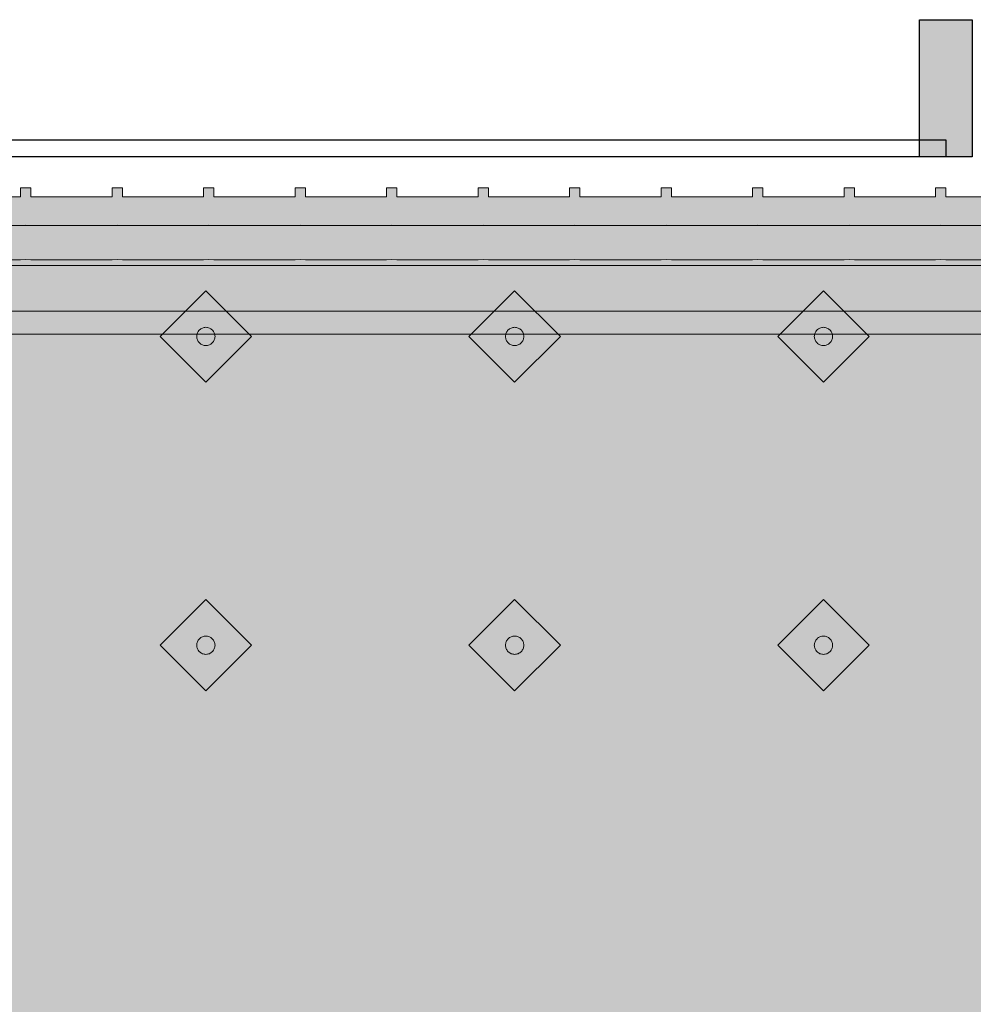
# Model space of a CAD drawing. Header units: metres. Extents: x 2172.2 to 2210.6, y 415.3 to 458.1.
# Tile 72 of 168: x 2208.102 to 2208.935, y 436.05 to 436.911. Entities that reach past the tile are written whole.
import ezdxf

# ---------------------------------------------------------------- set-up
doc = ezdxf.new("R2010")
doc.units = ezdxf.units.M
for name, color, linetype, lineweight in [('NC_N1_BANQUETTES', 7, 'CONTINUOUS', 13), ('NC_N1_FLOOR_DECOR', 32, 'CONTINUOUS', 13), ('NC_N1_GLAZING', 4, 'CONTINUOUS', 13), ('NC_N1_WALLS', 7, 'CONTINUOUS', 25)]:
    doc.layers.add(name, color=color, linetype=linetype, lineweight=lineweight)

# ---------------------------------------------------------------- blocks, each defined once
blk = doc.blocks.new('NC_N1_ARCHITECTURE')
at = {"layer": 'NC_N1_WALLS', "true_color": 0xe7e6e1}
blk.add_hatch(color=256, dxfattribs=at).paths.add_polyline_path([(18.93442, 2.911096), (18.93442, 2.791096), (18.88842, 2.791096), (18.88842, 2.911096)])
at = {"layer": 'NC_N1_GLAZING', "linetype": 'CONTINUOUS', "lineweight": -2}
blk.add_lwpolyline([(18.911421, 2.806096), (18.911421, 2.791096), (13.56142, 2.791096), (13.56142, 2.806096)], close=True, dxfattribs=at)
at = {"layer": 'NC_N1_WALLS', "linetype": 'CONTINUOUS', "lineweight": -2}
blk.add_lwpolyline([(18.93442, 2.911096), (18.93442, 2.791096), (18.88842, 2.791096), (18.88842, 2.911096)], close=True, dxfattribs=at)
blk = doc.blocks.new('NC_N1_MIXED_FLOOR_TRIANGLE_L_3')
at = {"true_color": 0xeff0ee}
h = blk.add_hatch(color=256, dxfattribs=at)
h.dxf.hatch_style = 1
h.paths.add_polyline_path([(20.11942, 2.64073), (20.11944, 2.6399), (20.11945, 2.6395), (20.12023, 2.62365), (20.12047, 2.62121), (20.12095, 2.6188), (20.12166, 2.61645), (20.1226, 2.61419), (20.12376, 2.61202), (20.12512, 2.60998), (20.12668, 2.60809), (20.12841, 2.60635), (20.13031, 2.60479), (20.13235, 2.60343), (20.13451, 2.60228), (20.13678, 2.60134), (20.13912, 2.60062), (20.14153, 2.60015), (20.14297, 2.6), (20.14397, 2.5999), (20.15983, 2.59913), (20.16105, 2.5991), (20.21709, 2.5991), (20.25142, 2.5991), (20.25142, -5.09299), (12.42734, 2.7311), (20.11942, 2.7311), (20.11942, 2.67532)])
at = {"color": 0, "linetype": 'CONTINUOUS', "lineweight": -2, "true_color": 0xa5b2b8}
blk.add_lwpolyline([(12.42734, 2.7311), (20.11942, 2.7311)], dxfattribs=at)
at = {"color": 0, "linetype": 'CONTINUOUS', "lineweight": -2, "true_color": 0xa38246}
for points in [[(12.51184, 2.6961), (20.08442, 2.6961)], [(12.65669, 2.6361), (20.02452, 2.6361)]]:
    blk.add_lwpolyline(points, dxfattribs=at)
at = {"color": 0, "linetype": 'CONTINUOUS', "lineweight": -2, "true_color": 0x778fa0}
blk.add_lwpolyline([(12.6084, 2.6561), (20.04442, 2.6561)], dxfattribs=at)
blk = doc.blocks.new('NC_N1_TRIANGLE_L_BANQUETTE')
at = {"true_color": 0x778fa0}
h = blk.add_hatch(color=256, dxfattribs=at)
h.dxf.hatch_style = 1
h.paths.add_polyline_path([(0.027, 0.92), (0.027, 0.929), (0.035, 0.929), (0.035, 1), (0.027, 1), (0.027, 1.009), (0.035, 1.009), (0.035, 1.08), (0.027, 1.08), (0.027, 1.089), (0.035, 1.089), (0.035, 1.16), (0.027, 1.16), (0.027, 1.169), (0.035, 1.169), (0.035, 1.24), (0.027, 1.24), (0.027, 1.249), (0.035, 1.249), (0.035, 1.32), (0.027, 1.32), (0.027, 1.329), (0.035, 1.329), (0.035, 1.4), (0.027, 1.4), (0.027, 1.409), (0.035, 1.409), (0.035, 1.48), (0.027, 1.48), (0.027, 1.489), (0.035, 1.489), (0.035, 1.56), (0.027, 1.56), (0.027, 1.569), (0.035, 1.569), (0.035, 1.64), (0.027, 1.64), (0.027, 1.649), (0.035, 1.649), (0.035, 1.72), (0.027, 1.72), (0.027, 1.729), (0.035, 1.729), (0.035, 1.8), (0.027, 1.8), (0.027, 1.809), (0.035, 1.809), (0.035, 1.88), (0.027, 1.88), (0.027, 1.889), (0.035, 1.889), (0.035, 1.96), (0.027, 1.96), (0.027, 1.969), (0.035, 1.969), (0.035, 2.04), (0.027, 2.04), (0.027, 2.049), (0.035, 2.049), (0.035, 2.12), (0.027, 2.12), (0.027, 2.129), (0.035, 2.129), (0.035, 2.2), (0.027, 2.2), (0.027, 2.209), (0.035, 2.209), (0.035, 2.28), (0.027, 2.28), (0.027, 2.289), (0.035, 2.289), (0.035, 2.36), (0.027, 2.36), (0.027, 2.369), (0.035, 2.369), (0.035, 2.44), (0.027, 2.44), (0.027, 2.449), (0.035, 2.449), (0.035, 2.52), (0.027, 2.52), (0.027, 2.529), (0.035, 2.529), (0.035, 2.6), (0.027, 2.6), (0.027, 2.609), (0.035, 2.609), (0.035, 2.68), (0.027, 2.68), (0.027, 2.689), (0.035, 2.689), (0.035, 2.76), (0.027, 2.76), (0.027, 2.769), (0.035, 2.769), (0.035, 2.84), (0.027, 2.84), (0.027, 2.849), (0.035, 2.849), (0.035, 2.92), (0.027, 2.92), (0.027, 2.929), (0.035, 2.929), (0.035, 3), (0.027, 3), (0.027, 3.009), (0.035, 3.009), (0.035, 3.08), (0.027, 3.08), (0.027, 3.089), (0.035, 3.089), (0.035, 3.16), (0.027, 3.16), (0.027, 3.169), (0.035, 3.169), (0.035, 3.24), (0.027, 3.24), (0.027, 3.249), (0.035, 3.249), (0.035, 3.32), (0.027, 3.32), (0.027, 3.329), (0.035, 3.329), (0.035, 3.4), (0.027, 3.4), (0.027, 3.409), (0.035, 3.409), (0.035, 3.48), (0.027, 3.48), (0.027, 3.489), (0.035, 3.489), (0.035, 3.56), (0.027, 3.56), (0.027, 3.569), (0.035, 3.569), (0.035, 3.64), (0.027, 3.64), (0.027, 3.649), (0.035, 3.649), (0.035, 3.72), (0.027, 3.72), (0.027, 3.729), (0.035, 3.729), (0.035, 3.8), (0.027, 3.8), (0.027, 3.809), (0.035, 3.809), (0.035, 3.88), (0.027, 3.88), (0.027, 3.889), (0.035, 3.889), (0.035, 3.96), (0.027, 3.96), (0.027, 3.969), (0.035, 3.969), (0.035, 4.04), (0.027, 4.04), (0.027, 4.049), (0.035, 4.049), (0.035, 4.12), (0.027, 4.12), (0.027, 4.129), (0.035, 4.129), (0.035, 4.2), (0.027, 4.2), (0.027, 4.209), (0.035, 4.209), (0.035, 4.28), (0.027, 4.28), (0.027, 4.289), (0.035, 4.289), (0.035, 4.35), (0.8, 4.35), (0.8, 0.8), (4.35, 0.8), (4.35, 0.035), (4.289, 0.035), (4.289, 0.027), (4.28, 0.027), (4.28, 0.035), (4.209, 0.035), (4.209, 0.027), (4.2, 0.027), (4.2, 0.035), (4.129, 0.035), (4.129, 0.027), (4.12, 0.027), (4.12, 0.035), (4.049, 0.035), (4.049, 0.027), (4.04, 0.027), (4.04, 0.035), (3.969, 0.035), (3.969, 0.027), (3.96, 0.027), (3.96, 0.035), (3.889, 0.035), (3.889, 0.027), (3.88, 0.027), (3.88, 0.035), (3.809, 0.035), (3.809, 0.027), (3.8, 0.027), (3.8, 0.035), (3.729, 0.035), (3.729, 0.027), (3.72, 0.027), (3.72, 0.035), (3.649, 0.035), (3.649, 0.027), (3.64, 0.027), (3.64, 0.035), (3.569, 0.035), (3.569, 0.027), (3.56, 0.027), (3.56, 0.035), (3.489, 0.035), (3.489, 0.027), (3.48, 0.027), (3.48, 0.035), (3.409, 0.035), (3.409, 0.027), (3.4, 0.027), (3.4, 0.035), (3.329, 0.035), (3.329, 0.027), (3.32, 0.027), (3.32, 0.035), (3.249, 0.035), (3.249, 0.027), (3.24, 0.027), (3.24, 0.035), (3.169, 0.035), (3.169, 0.027), (3.16, 0.027), (3.16, 0.035), (3.089, 0.035), (3.089, 0.027), (3.08, 0.027), (3.08, 0.035), (3.009, 0.035), (3.009, 0.027), (3, 0.027), (3, 0.035), (2.929, 0.035), (2.929, 0.027), (2.92, 0.027), (2.92, 0.035), (2.849, 0.035), (2.849, 0.027), (2.84, 0.027), (2.84, 0.035), (2.769, 0.035), (2.769, 0.027), (2.76, 0.027), (2.76, 0.035), (2.689, 0.035), (2.689, 0.027), (2.68, 0.027), (2.68, 0.035), (2.609, 0.035), (2.609, 0.027), (2.6, 0.027), (2.6, 0.035), (2.529, 0.035), (2.529, 0.027), (2.52, 0.027), (2.52, 0.035), (2.449, 0.035), (2.449, 0.027), (2.44, 0.027), (2.44, 0.035), (2.369, 0.035), (2.369, 0.027), (2.36, 0.027), (2.36, 0.035), (2.289, 0.035), (2.289, 0.027), (2.28, 0.027), (2.28, 0.035), (2.209, 0.035), (2.209, 0.027), (2.2, 0.027), (2.2, 0.035), (2.129, 0.035), (2.129, 0.027), (2.12, 0.027), (2.12, 0.035), (2.049, 0.035), (2.049, 0.027), (2.04, 0.027), (2.04, 0.035), (1.969, 0.035), (1.969, 0.027), (1.96, 0.027), (1.96, 0.035), (1.889, 0.035), (1.889, 0.027), (1.88, 0.027), (1.88, 0.035), (1.809, 0.035), (1.809, 0.027), (1.8, 0.027), (1.8, 0.035), (1.729, 0.035), (1.729, 0.027), (1.72, 0.027), (1.72, 0.035), (1.649, 0.035), (1.649, 0.027), (1.64, 0.027), (1.64, 0.035), (1.569, 0.035), (1.569, 0.027), (1.56, 0.027), (1.56, 0.035), (1.489, 0.035), (1.489, 0.027), (1.48, 0.027), (1.48, 0.035), (1.409, 0.035), (1.409, 0.027), (1.4, 0.027), (1.4, 0.035), (1.329, 0.035), (1.329, 0.027), (1.32, 0.027), (1.32, 0.035), (1.249, 0.035), (1.249, 0.027), (1.24, 0.027), (1.24, 0.035), (1.169, 0.035), (1.169, 0.027), (1.16, 0.027), (1.16, 0.035), (1.089, 0.035), (1.089, 0.027), (1.08, 0.027), (1.08, 0.035), (1.009, 0.035), (1.009, 0.027), (1, 0.027), (1, 0.035), (0.929, 0.035), (0.929, 0.027), (0.92, 0.027), (0.92, 0.035), (0.849, 0.035), (0.849, 0.027), (0.84, 0.027), (0.84, 0.035), (0.769, 0.035), (0.769, 0.027), (0.76, 0.027), (0.76, 0.035), (0.689, 0.035), (0.689, 0.027), (0.68, 0.027), (0.68, 0.035), (0.609, 0.035), (0.609, 0.027), (0.6, 0.027), (0.6, 0.035), (0.529, 0.035), (0.529, 0.027), (0.52, 0.027), (0.52, 0.035), (0.45, 0.035), (0.45, 0.048), (0.448, 0.048), (0.448, 0.092), (0.45, 0.092), (0.45, 0.45), (0.035, 0.45), (0.035, 0.52), (0.027, 0.52), (0.027, 0.529), (0.035, 0.529), (0.035, 0.6), (0.027, 0.6), (0.027, 0.609), (0.035, 0.609), (0.035, 0.68), (0.027, 0.68), (0.027, 0.689), (0.035, 0.689), (0.035, 0.76), (0.027, 0.76), (0.027, 0.769), (0.035, 0.769), (0.035, 0.84), (0.027, 0.84), (0.027, 0.849), (0.035, 0.849), (0.035, 0.92)])
at = {"true_color": 0xa38246}
h = blk.add_hatch(color=256, dxfattribs=at)
h.dxf.hatch_style = 1
h.paths.add_polyline_path([(1.515, 0.427), (1.51496, 0.42622), (1.51485, 0.42544), (1.51466, 0.42468), (1.51439, 0.42394), (1.51406, 0.42323), (1.51365, 0.42256), (1.51318, 0.42192), (1.51266, 0.42134), (1.51208, 0.42082), (1.51144, 0.42035), (1.51077, 0.41994), (1.51006, 0.41961), (1.50932, 0.41934), (1.50856, 0.41915), (1.50778, 0.41904), (1.507, 0.419), (1.50622, 0.41904), (1.50544, 0.41915), (1.50468, 0.41934), (1.50394, 0.41961), (1.50323, 0.41994), (1.50256, 0.42035), (1.50192, 0.42082), (1.50134, 0.42134), (1.50082, 0.42192), (1.50035, 0.42256), (1.49994, 0.42323), (1.49961, 0.42394), (1.49934, 0.42468), (1.49915, 0.42544), (1.49904, 0.42622), (1.499, 0.427), (1.49904, 0.42778), (1.49915, 0.42856), (1.49934, 0.42932), (1.49961, 0.43006), (1.49994, 0.43077), (1.50035, 0.43144), (1.50082, 0.43208), (1.50134, 0.43266), (1.50192, 0.43318), (1.50256, 0.43365), (1.50323, 0.43406), (1.50394, 0.43439), (1.50468, 0.43466), (1.50544, 0.43485), (1.50622, 0.43496), (1.507, 0.435), (1.50778, 0.43496), (1.50856, 0.43485), (1.50932, 0.43466), (1.51006, 0.43439), (1.51077, 0.43406), (1.51144, 0.43365), (1.51208, 0.43318), (1.51266, 0.43266), (1.51318, 0.43208), (1.51365, 0.43144), (1.51406, 0.43077), (1.51439, 0.43006), (1.51466, 0.42932), (1.51485, 0.42856), (1.51496, 0.42778)])
h = blk.add_hatch(color=256, dxfattribs=at)
h.dxf.hatch_style = 1
h.paths.add_polyline_path([(1.785, 0.427), (1.78496, 0.42622), (1.78485, 0.42544), (1.78466, 0.42468), (1.78439, 0.42394), (1.78406, 0.42323), (1.78365, 0.42256), (1.78318, 0.42192), (1.78266, 0.42134), (1.78208, 0.42082), (1.78144, 0.42035), (1.78077, 0.41994), (1.78006, 0.41961), (1.77932, 0.41934), (1.77856, 0.41915), (1.77778, 0.41904), (1.777, 0.419), (1.77622, 0.41904), (1.77544, 0.41915), (1.77468, 0.41934), (1.77394, 0.41961), (1.77323, 0.41994), (1.77256, 0.42035), (1.77192, 0.42082), (1.77134, 0.42134), (1.77082, 0.42192), (1.77035, 0.42256), (1.76994, 0.42323), (1.76961, 0.42394), (1.76934, 0.42468), (1.76915, 0.42544), (1.76904, 0.42622), (1.769, 0.427), (1.76904, 0.42778), (1.76915, 0.42856), (1.76934, 0.42932), (1.76961, 0.43006), (1.76994, 0.43077), (1.77035, 0.43144), (1.77082, 0.43208), (1.77134, 0.43266), (1.77192, 0.43318), (1.77256, 0.43365), (1.77323, 0.43406), (1.77394, 0.43439), (1.77468, 0.43466), (1.77544, 0.43485), (1.77622, 0.43496), (1.777, 0.435), (1.77778, 0.43496), (1.77856, 0.43485), (1.77932, 0.43466), (1.78006, 0.43439), (1.78077, 0.43406), (1.78144, 0.43365), (1.78208, 0.43318), (1.78266, 0.43266), (1.78318, 0.43208), (1.78365, 0.43144), (1.78406, 0.43077), (1.78439, 0.43006), (1.78466, 0.42932), (1.78485, 0.42856), (1.78496, 0.42778)])
h = blk.add_hatch(color=256, dxfattribs=at)
h.dxf.hatch_style = 1
h.paths.add_polyline_path([(2.055, 0.427), (2.05496, 0.42622), (2.05485, 0.42544), (2.05466, 0.42468), (2.05439, 0.42394), (2.05406, 0.42323), (2.05365, 0.42256), (2.05318, 0.42192), (2.05266, 0.42134), (2.05208, 0.42082), (2.05144, 0.42035), (2.05077, 0.41994), (2.05006, 0.41961), (2.04932, 0.41934), (2.04856, 0.41915), (2.04778, 0.41904), (2.047, 0.419), (2.04622, 0.41904), (2.04544, 0.41915), (2.04468, 0.41934), (2.04394, 0.41961), (2.04323, 0.41994), (2.04256, 0.42035), (2.04192, 0.42082), (2.04134, 0.42134), (2.04082, 0.42192), (2.04035, 0.42256), (2.03994, 0.42323), (2.03961, 0.42394), (2.03934, 0.42468), (2.03915, 0.42544), (2.03904, 0.42622), (2.039, 0.427), (2.03904, 0.42778), (2.03915, 0.42856), (2.03934, 0.42932), (2.03961, 0.43006), (2.03994, 0.43077), (2.04035, 0.43144), (2.04082, 0.43208), (2.04134, 0.43266), (2.04192, 0.43318), (2.04256, 0.43365), (2.04323, 0.43406), (2.04394, 0.43439), (2.04468, 0.43466), (2.04544, 0.43485), (2.04622, 0.43496), (2.047, 0.435), (2.04778, 0.43496), (2.04856, 0.43485), (2.04932, 0.43466), (2.05006, 0.43439), (2.05077, 0.43406), (2.05144, 0.43365), (2.05208, 0.43318), (2.05266, 0.43266), (2.05318, 0.43208), (2.05365, 0.43144), (2.05406, 0.43077), (2.05439, 0.43006), (2.05466, 0.42932), (2.05485, 0.42856), (2.05496, 0.42778)])
h = blk.add_hatch(color=256, dxfattribs=at)
h.dxf.hatch_style = 1
h.paths.add_polyline_path([(1.515, 0.157), (1.51496, 0.15622), (1.51485, 0.15544), (1.51466, 0.15468), (1.51439, 0.15394), (1.51406, 0.15323), (1.51365, 0.15256), (1.51318, 0.15192), (1.51266, 0.15134), (1.51208, 0.15082), (1.51144, 0.15035), (1.51077, 0.14994), (1.51006, 0.14961), (1.50932, 0.14934), (1.50856, 0.14915), (1.50778, 0.14904), (1.507, 0.149), (1.50622, 0.14904), (1.50544, 0.14915), (1.50468, 0.14934), (1.50394, 0.14961), (1.50323, 0.14994), (1.50256, 0.15035), (1.50192, 0.15082), (1.50134, 0.15134), (1.50082, 0.15192), (1.50035, 0.15256), (1.49994, 0.15323), (1.49961, 0.15394), (1.49934, 0.15468), (1.49915, 0.15544), (1.49904, 0.15622), (1.499, 0.157), (1.49904, 0.15778), (1.49915, 0.15856), (1.49934, 0.15932), (1.49961, 0.16006), (1.49994, 0.16077), (1.50035, 0.16144), (1.50082, 0.16208), (1.50134, 0.16266), (1.50192, 0.16318), (1.50256, 0.16365), (1.50323, 0.16406), (1.50394, 0.16439), (1.50468, 0.16466), (1.50544, 0.16485), (1.50622, 0.16496), (1.507, 0.165), (1.50778, 0.16496), (1.50856, 0.16485), (1.50932, 0.16466), (1.51006, 0.16439), (1.51077, 0.16406), (1.51144, 0.16365), (1.51208, 0.16318), (1.51266, 0.16266), (1.51318, 0.16208), (1.51365, 0.16144), (1.51406, 0.16077), (1.51439, 0.16006), (1.51466, 0.15932), (1.51485, 0.15856), (1.51496, 0.15778)])
h = blk.add_hatch(color=256, dxfattribs=at)
h.dxf.hatch_style = 1
h.paths.add_polyline_path([(1.785, 0.157), (1.78496, 0.15622), (1.78485, 0.15544), (1.78466, 0.15468), (1.78439, 0.15394), (1.78406, 0.15323), (1.78365, 0.15256), (1.78318, 0.15192), (1.78266, 0.15134), (1.78208, 0.15082), (1.78144, 0.15035), (1.78077, 0.14994), (1.78006, 0.14961), (1.77932, 0.14934), (1.77856, 0.14915), (1.77778, 0.14904), (1.777, 0.149), (1.77622, 0.14904), (1.77544, 0.14915), (1.77468, 0.14934), (1.77394, 0.14961), (1.77323, 0.14994), (1.77256, 0.15035), (1.77192, 0.15082), (1.77134, 0.15134), (1.77082, 0.15192), (1.77035, 0.15256), (1.76994, 0.15323), (1.76961, 0.15394), (1.76934, 0.15468), (1.76915, 0.15544), (1.76904, 0.15622), (1.769, 0.157), (1.76904, 0.15778), (1.76915, 0.15856), (1.76934, 0.15932), (1.76961, 0.16006), (1.76994, 0.16077), (1.77035, 0.16144), (1.77082, 0.16208), (1.77134, 0.16266), (1.77192, 0.16318), (1.77256, 0.16365), (1.77323, 0.16406), (1.77394, 0.16439), (1.77468, 0.16466), (1.77544, 0.16485), (1.77622, 0.16496), (1.777, 0.165), (1.77778, 0.16496), (1.77856, 0.16485), (1.77932, 0.16466), (1.78006, 0.16439), (1.78077, 0.16406), (1.78144, 0.16365), (1.78208, 0.16318), (1.78266, 0.16266), (1.78318, 0.16208), (1.78365, 0.16144), (1.78406, 0.16077), (1.78439, 0.16006), (1.78466, 0.15932), (1.78485, 0.15856), (1.78496, 0.15778)])
h = blk.add_hatch(color=256, dxfattribs=at)
h.dxf.hatch_style = 1
h.paths.add_polyline_path([(2.055, 0.157), (2.05496, 0.15622), (2.05485, 0.15544), (2.05466, 0.15468), (2.05439, 0.15394), (2.05406, 0.15323), (2.05365, 0.15256), (2.05318, 0.15192), (2.05266, 0.15134), (2.05208, 0.15082), (2.05144, 0.15035), (2.05077, 0.14994), (2.05006, 0.14961), (2.04932, 0.14934), (2.04856, 0.14915), (2.04778, 0.14904), (2.047, 0.149), (2.04622, 0.14904), (2.04544, 0.14915), (2.04468, 0.14934), (2.04394, 0.14961), (2.04323, 0.14994), (2.04256, 0.15035), (2.04192, 0.15082), (2.04134, 0.15134), (2.04082, 0.15192), (2.04035, 0.15256), (2.03994, 0.15323), (2.03961, 0.15394), (2.03934, 0.15468), (2.03915, 0.15544), (2.03904, 0.15622), (2.039, 0.157), (2.03904, 0.15778), (2.03915, 0.15856), (2.03934, 0.15932), (2.03961, 0.16006), (2.03994, 0.16077), (2.04035, 0.16144), (2.04082, 0.16208), (2.04134, 0.16266), (2.04192, 0.16318), (2.04256, 0.16365), (2.04323, 0.16406), (2.04394, 0.16439), (2.04468, 0.16466), (2.04544, 0.16485), (2.04622, 0.16496), (2.047, 0.165), (2.04778, 0.16496), (2.04856, 0.16485), (2.04932, 0.16466), (2.05006, 0.16439), (2.05077, 0.16406), (2.05144, 0.16365), (2.05208, 0.16318), (2.05266, 0.16266), (2.05318, 0.16208), (2.05365, 0.16144), (2.05406, 0.16077), (2.05439, 0.16006), (2.05466, 0.15932), (2.05485, 0.15856), (2.05496, 0.15778)])
at = {"color": 0, "linetype": 'CONTINUOUS', "lineweight": -2, "true_color": 0x2d3540}
blk.add_lwpolyline([(2.28, 0.035), (2.209, 0.035), (2.209, 0.027), (2.2, 0.027), (2.2, 0.035), (2.129, 0.035), (2.129, 0.027), (2.12, 0.027), (2.12, 0.035), (2.049, 0.035), (2.049, 0.027), (2.04, 0.027), (2.04, 0.035), (1.969, 0.035), (1.969, 0.027), (1.96, 0.027), (1.96, 0.035), (1.889, 0.035), (1.889, 0.027), (1.88, 0.027), (1.88, 0.035), (1.809, 0.035), (1.809, 0.027), (1.8, 0.027), (1.8, 0.035), (1.729, 0.035), (1.729, 0.027), (1.72, 0.027), (1.72, 0.035), (1.649, 0.035), (1.649, 0.027), (1.64, 0.027), (1.64, 0.035), (1.569, 0.035), (1.569, 0.027), (1.56, 0.027), (1.56, 0.035), (1.489, 0.035), (1.489, 0.027), (1.48, 0.027), (1.48, 0.035), (1.409, 0.035), (1.409, 0.027), (1.4, 0.027), (1.4, 0.035), (1.329, 0.035)], dxfattribs=at)
at = {"color": 0, "linetype": 'CONTINUOUS', "lineweight": -2, "true_color": 0xa38246}
for points in [[(2.28, 0.06), (2.209, 0.06), (2.20655, 0.05988), (2.2045, 0.05958), (2.20245, 0.05988), (2.2, 0.06), (2.129, 0.06), (2.12655, 0.05988), (2.1245, 0.05958), (2.12245, 0.05988), (2.12, 0.06), (2.049, 0.06), (2.04655, 0.05988), (2.0445, 0.05958), (2.04245, 0.05988), (2.04, 0.06), (1.969, 0.06), (1.96655, 0.05988), (1.9645, 0.05958), (1.96245, 0.05988), (1.96, 0.06), (1.889, 0.06), (1.88655, 0.05988), (1.8845, 0.05958), (1.88245, 0.05988), (1.88, 0.06), (1.809, 0.06), (1.80655, 0.05988), (1.8045, 0.05958), (1.80245, 0.05988), (1.8, 0.06), (1.729, 0.06), (1.72655, 0.05988), (1.7245, 0.05958), (1.72245, 0.05988), (1.72, 0.06), (1.649, 0.06), (1.64655, 0.05988), (1.6445, 0.05958), (1.64245, 0.05988), (1.64, 0.06), (1.569, 0.06), (1.56655, 0.05988), (1.5645, 0.05958), (1.56245, 0.05988), (1.56, 0.06), (1.489, 0.06), (1.48655, 0.05988), (1.4845, 0.05958), (1.48245, 0.05988), (1.48, 0.06), (1.409, 0.06), (1.40655, 0.05988), (1.4045, 0.05958), (1.40245, 0.05988), (1.4, 0.06), (1.329, 0.06)], [(2.28, 0.09), (2.209, 0.09), (2.2045, 0.08978), (2.2, 0.09), (2.129, 0.09), (2.1245, 0.08978), (2.12, 0.09), (2.049, 0.09), (2.0445, 0.08978), (2.04, 0.09), (1.969, 0.09), (1.9645, 0.08978), (1.96, 0.09), (1.889, 0.09), (1.8845, 0.08978), (1.88, 0.09), (1.809, 0.09), (1.8045, 0.08978), (1.8, 0.09), (1.729, 0.09), (1.7245, 0.08978), (1.72, 0.09), (1.649, 0.09), (1.6445, 0.08978), (1.64, 0.09), (1.569, 0.09), (1.5645, 0.08978), (1.56, 0.09), (1.489, 0.09), (1.4845, 0.08978), (1.48, 0.09), (1.409, 0.09), (1.4045, 0.08978), (1.4, 0.09), (1.329, 0.09)]]:
    blk.add_lwpolyline(points, dxfattribs=at)
at = {"color": 0, "linetype": 'CONTINUOUS', "lineweight": -2, "true_color": 0xbfccd3}
for points in [[(1.507, 0.387), (1.547, 0.427), (1.507, 0.467), (1.467, 0.427)], [(1.777, 0.387), (1.817, 0.427), (1.777, 0.467), (1.737, 0.427)], [(2.047, 0.387), (2.087, 0.427), (2.047, 0.467), (2.007, 0.427)], [(1.507, 0.117), (1.547, 0.157), (1.507, 0.197), (1.467, 0.157)], [(1.777, 0.117), (1.817, 0.157), (1.777, 0.197), (1.737, 0.157)], [(2.047, 0.117), (2.087, 0.157), (2.047, 0.197), (2.007, 0.157)]]:
    blk.add_lwpolyline(points, close=True, dxfattribs=at)
at = {"color": 0, "linetype": 'CONTINUOUS', "lineweight": -2}
for points in [[(1.515, 0.427), (1.51496, 0.42622), (1.51485, 0.42544), (1.51466, 0.42468), (1.51439, 0.42394), (1.51406, 0.42323), (1.51365, 0.42256), (1.51318, 0.42192), (1.51266, 0.42134), (1.51208, 0.42082), (1.51144, 0.42035), (1.51077, 0.41994), (1.51006, 0.41961), (1.50932, 0.41934), (1.50856, 0.41915), (1.50778, 0.41904), (1.507, 0.419), (1.50622, 0.41904), (1.50544, 0.41915), (1.50468, 0.41934), (1.50394, 0.41961), (1.50323, 0.41994), (1.50256, 0.42035), (1.50192, 0.42082), (1.50134, 0.42134), (1.50082, 0.42192), (1.50035, 0.42256), (1.49994, 0.42323), (1.49961, 0.42394), (1.49934, 0.42468), (1.49915, 0.42544), (1.49904, 0.42622), (1.499, 0.427), (1.49904, 0.42778), (1.49915, 0.42856), (1.49934, 0.42932), (1.49961, 0.43006), (1.49994, 0.43077), (1.50035, 0.43144), (1.50082, 0.43208), (1.50134, 0.43266), (1.50192, 0.43318), (1.50256, 0.43365), (1.50323, 0.43406), (1.50394, 0.43439), (1.50468, 0.43466), (1.50544, 0.43485), (1.50622, 0.43496), (1.507, 0.435), (1.50778, 0.43496), (1.50856, 0.43485), (1.50932, 0.43466), (1.51006, 0.43439), (1.51077, 0.43406), (1.51144, 0.43365), (1.51208, 0.43318), (1.51266, 0.43266), (1.51318, 0.43208), (1.51365, 0.43144), (1.51406, 0.43077), (1.51439, 0.43006), (1.51466, 0.42932), (1.51485, 0.42856), (1.51496, 0.42778)], [(1.785, 0.427), (1.78496, 0.42622), (1.78485, 0.42544), (1.78466, 0.42468), (1.78439, 0.42394), (1.78406, 0.42323), (1.78365, 0.42256), (1.78318, 0.42192), (1.78266, 0.42134), (1.78208, 0.42082), (1.78144, 0.42035), (1.78077, 0.41994), (1.78006, 0.41961), (1.77932, 0.41934), (1.77856, 0.41915), (1.77778, 0.41904), (1.777, 0.419), (1.77622, 0.41904), (1.77544, 0.41915), (1.77468, 0.41934), (1.77394, 0.41961), (1.77323, 0.41994), (1.77256, 0.42035), (1.77192, 0.42082), (1.77134, 0.42134), (1.77082, 0.42192), (1.77035, 0.42256), (1.76994, 0.42323), (1.76961, 0.42394), (1.76934, 0.42468), (1.76915, 0.42544), (1.76904, 0.42622), (1.769, 0.427), (1.76904, 0.42778), (1.76915, 0.42856), (1.76934, 0.42932), (1.76961, 0.43006), (1.76994, 0.43077), (1.77035, 0.43144), (1.77082, 0.43208), (1.77134, 0.43266), (1.77192, 0.43318), (1.77256, 0.43365), (1.77323, 0.43406), (1.77394, 0.43439), (1.77468, 0.43466), (1.77544, 0.43485), (1.77622, 0.43496), (1.777, 0.435), (1.77778, 0.43496), (1.77856, 0.43485), (1.77932, 0.43466), (1.78006, 0.43439), (1.78077, 0.43406), (1.78144, 0.43365), (1.78208, 0.43318), (1.78266, 0.43266), (1.78318, 0.43208), (1.78365, 0.43144), (1.78406, 0.43077), (1.78439, 0.43006), (1.78466, 0.42932), (1.78485, 0.42856), (1.78496, 0.42778)], [(2.055, 0.427), (2.05496, 0.42622), (2.05485, 0.42544), (2.05466, 0.42468), (2.05439, 0.42394), (2.05406, 0.42323), (2.05365, 0.42256), (2.05318, 0.42192), (2.05266, 0.42134), (2.05208, 0.42082), (2.05144, 0.42035), (2.05077, 0.41994), (2.05006, 0.41961), (2.04932, 0.41934), (2.04856, 0.41915), (2.04778, 0.41904), (2.047, 0.419), (2.04622, 0.41904), (2.04544, 0.41915), (2.04468, 0.41934), (2.04394, 0.41961), (2.04323, 0.41994), (2.04256, 0.42035), (2.04192, 0.42082), (2.04134, 0.42134), (2.04082, 0.42192), (2.04035, 0.42256), (2.03994, 0.42323), (2.03961, 0.42394), (2.03934, 0.42468), (2.03915, 0.42544), (2.03904, 0.42622), (2.039, 0.427), (2.03904, 0.42778), (2.03915, 0.42856), (2.03934, 0.42932), (2.03961, 0.43006), (2.03994, 0.43077), (2.04035, 0.43144), (2.04082, 0.43208), (2.04134, 0.43266), (2.04192, 0.43318), (2.04256, 0.43365), (2.04323, 0.43406), (2.04394, 0.43439), (2.04468, 0.43466), (2.04544, 0.43485), (2.04622, 0.43496), (2.047, 0.435), (2.04778, 0.43496), (2.04856, 0.43485), (2.04932, 0.43466), (2.05006, 0.43439), (2.05077, 0.43406), (2.05144, 0.43365), (2.05208, 0.43318), (2.05266, 0.43266), (2.05318, 0.43208), (2.05365, 0.43144), (2.05406, 0.43077), (2.05439, 0.43006), (2.05466, 0.42932), (2.05485, 0.42856), (2.05496, 0.42778)], [(1.515, 0.157), (1.51496, 0.15622), (1.51485, 0.15544), (1.51466, 0.15468), (1.51439, 0.15394), (1.51406, 0.15323), (1.51365, 0.15256), (1.51318, 0.15192), (1.51266, 0.15134), (1.51208, 0.15082), (1.51144, 0.15035), (1.51077, 0.14994), (1.51006, 0.14961), (1.50932, 0.14934), (1.50856, 0.14915), (1.50778, 0.14904), (1.507, 0.149), (1.50622, 0.14904), (1.50544, 0.14915), (1.50468, 0.14934), (1.50394, 0.14961), (1.50323, 0.14994), (1.50256, 0.15035), (1.50192, 0.15082), (1.50134, 0.15134), (1.50082, 0.15192), (1.50035, 0.15256), (1.49994, 0.15323), (1.49961, 0.15394), (1.49934, 0.15468), (1.49915, 0.15544), (1.49904, 0.15622), (1.499, 0.157), (1.49904, 0.15778), (1.49915, 0.15856), (1.49934, 0.15932), (1.49961, 0.16006), (1.49994, 0.16077), (1.50035, 0.16144), (1.50082, 0.16208), (1.50134, 0.16266), (1.50192, 0.16318), (1.50256, 0.16365), (1.50323, 0.16406), (1.50394, 0.16439), (1.50468, 0.16466), (1.50544, 0.16485), (1.50622, 0.16496), (1.507, 0.165), (1.50778, 0.16496), (1.50856, 0.16485), (1.50932, 0.16466), (1.51006, 0.16439), (1.51077, 0.16406), (1.51144, 0.16365), (1.51208, 0.16318), (1.51266, 0.16266), (1.51318, 0.16208), (1.51365, 0.16144), (1.51406, 0.16077), (1.51439, 0.16006), (1.51466, 0.15932), (1.51485, 0.15856), (1.51496, 0.15778)], [(1.785, 0.157), (1.78496, 0.15622), (1.78485, 0.15544), (1.78466, 0.15468), (1.78439, 0.15394), (1.78406, 0.15323), (1.78365, 0.15256), (1.78318, 0.15192), (1.78266, 0.15134), (1.78208, 0.15082), (1.78144, 0.15035), (1.78077, 0.14994), (1.78006, 0.14961), (1.77932, 0.14934), (1.77856, 0.14915), (1.77778, 0.14904), (1.777, 0.149), (1.77622, 0.14904), (1.77544, 0.14915), (1.77468, 0.14934), (1.77394, 0.14961), (1.77323, 0.14994), (1.77256, 0.15035), (1.77192, 0.15082), (1.77134, 0.15134), (1.77082, 0.15192), (1.77035, 0.15256), (1.76994, 0.15323), (1.76961, 0.15394), (1.76934, 0.15468), (1.76915, 0.15544), (1.76904, 0.15622), (1.769, 0.157), (1.76904, 0.15778), (1.76915, 0.15856), (1.76934, 0.15932), (1.76961, 0.16006), (1.76994, 0.16077), (1.77035, 0.16144), (1.77082, 0.16208), (1.77134, 0.16266), (1.77192, 0.16318), (1.77256, 0.16365), (1.77323, 0.16406), (1.77394, 0.16439), (1.77468, 0.16466), (1.77544, 0.16485), (1.77622, 0.16496), (1.777, 0.165), (1.77778, 0.16496), (1.77856, 0.16485), (1.77932, 0.16466), (1.78006, 0.16439), (1.78077, 0.16406), (1.78144, 0.16365), (1.78208, 0.16318), (1.78266, 0.16266), (1.78318, 0.16208), (1.78365, 0.16144), (1.78406, 0.16077), (1.78439, 0.16006), (1.78466, 0.15932), (1.78485, 0.15856), (1.78496, 0.15778)], [(2.055, 0.157), (2.05496, 0.15622), (2.05485, 0.15544), (2.05466, 0.15468), (2.05439, 0.15394), (2.05406, 0.15323), (2.05365, 0.15256), (2.05318, 0.15192), (2.05266, 0.15134), (2.05208, 0.15082), (2.05144, 0.15035), (2.05077, 0.14994), (2.05006, 0.14961), (2.04932, 0.14934), (2.04856, 0.14915), (2.04778, 0.14904), (2.047, 0.149), (2.04622, 0.14904), (2.04544, 0.14915), (2.04468, 0.14934), (2.04394, 0.14961), (2.04323, 0.14994), (2.04256, 0.15035), (2.04192, 0.15082), (2.04134, 0.15134), (2.04082, 0.15192), (2.04035, 0.15256), (2.03994, 0.15323), (2.03961, 0.15394), (2.03934, 0.15468), (2.03915, 0.15544), (2.03904, 0.15622), (2.039, 0.157), (2.03904, 0.15778), (2.03915, 0.15856), (2.03934, 0.15932), (2.03961, 0.16006), (2.03994, 0.16077), (2.04035, 0.16144), (2.04082, 0.16208), (2.04134, 0.16266), (2.04192, 0.16318), (2.04256, 0.16365), (2.04323, 0.16406), (2.04394, 0.16439), (2.04468, 0.16466), (2.04544, 0.16485), (2.04622, 0.16496), (2.047, 0.165), (2.04778, 0.16496), (2.04856, 0.16485), (2.04932, 0.16466), (2.05006, 0.16439), (2.05077, 0.16406), (2.05144, 0.16365), (2.05208, 0.16318), (2.05266, 0.16266), (2.05318, 0.16208), (2.05365, 0.16144), (2.05406, 0.16077), (2.05439, 0.16006), (2.05466, 0.15932), (2.05485, 0.15856), (2.05496, 0.15778)]]:
    blk.add_lwpolyline(points, close=True, dxfattribs=at)

msp = doc.modelspace()

# ---------------------------------------------------------------- block references
at = {"layer": 'NC_N1_BANQUETTES', "linetype": 'CONTINUOUS', "rotation": -180}
msp.add_blockref('NC_N1_TRIANGLE_L_BANQUETTE', (2210.31142, 436.7911), dxfattribs=at)
at = {"layer": 'NC_N1_FLOOR_DECOR', "linetype": 'CONTINUOUS'}
msp.add_blockref('NC_N1_MIXED_FLOOR_TRIANGLE_L_3', (2190, 434), dxfattribs=at)
at = {"layer": 'NC_N1_WALLS'}
msp.add_blockref('NC_N1_ARCHITECTURE', (2190, 434), dxfattribs=at)

doc.saveas('drawing.dxf')
